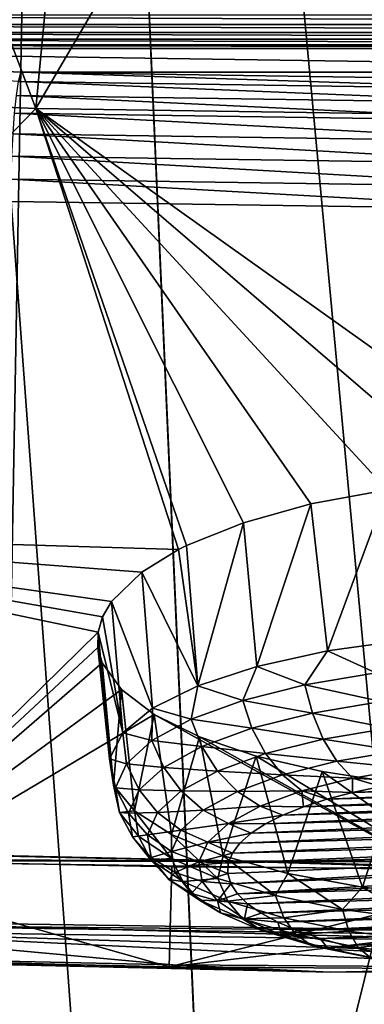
# Model space of a CAD drawing. Header units: millimetres. Extents: x -24 to 24, y 0 to 188.
# Tile 183 of 256: x -1.348 to -0.48, y 128.271 to 130.752. Entities that reach past the tile are written whole.
import ezdxf

# ---------------------------------------------------------------- set-up
doc = ezdxf.new("R2010")
doc.units = ezdxf.units.MM
doc.header["$LTSCALE"] = 58.620611
for name, color, linetype in [('12', 7, 'CONTINUOUS'), ('161', 7, 'CONTINUOUS'), ('2', 7, 'CONTINUOUS'), ('208', 7, 'CONTINUOUS'), ('209', 7, 'CONTINUOUS'), ('211', 7, 'CONTINUOUS'), ('212', 7, 'CONTINUOUS'), ('213', 7, 'CONTINUOUS'), ('226', 7, 'CONTINUOUS'), ('229', 7, 'CONTINUOUS'), ('230', 7, 'CONTINUOUS'), ('231', 7, 'CONTINUOUS'), ('253', 7, 'CONTINUOUS'), ('347', 7, 'CONTINUOUS'), ('356', 7, 'CONTINUOUS'), ('357', 7, 'CONTINUOUS'), ('358', 7, 'CONTINUOUS'), ('359', 7, 'CONTINUOUS'), ('360', 7, 'CONTINUOUS')]:
    doc.layers.add(name, color=color, linetype=linetype)

msp = doc.modelspace()

# ---------------------------------------------------------------- linework, layer by layer
at = {"layer": '12', "color": 7, "linetype": 'CONTINUOUS'}
for points in [[(-13.2, 136.9457, 106.8622), (0, 136.9457, 106.8622), (0, 114.8352, 36.7366), (-13.2, 136.9457, 106.8622)], [(-13.1992, 125.1156, 69.3419), (-13.2, 136.9457, 106.8622), (0, 114.8352, 36.7366), (-13.1992, 125.1156, 69.3419)]]:
    msp.add_3dface(points, dxfattribs=at)
at = {"layer": '161', "color": 7, "linetype": 'CONTINUOUS'}
for points in [[(-2.5216, 136.0553, 206.5802), (-1.7559, 107.8479, 117.3998), (-1.2501, 135.9027, 206.5096), (-2.5216, 136.0553, 206.5802)], [(-1.7559, 107.8479, 117.3998), (0, 107.7714, 117.4239), (-1.2501, 135.9027, 206.5096), (-1.7559, 107.8479, 117.3998)], [(0, 107.7714, 117.4239), (0, 107.8316, 117.6147), (-1.2501, 135.9027, 206.5096), (0, 107.7714, 117.4239)], [(0, 107.8316, 117.6147), (0, 135.6474, 205.8351), (-1.2501, 135.9027, 206.5096), (0, 107.8316, 117.6147)]]:
    msp.add_3dface(points, dxfattribs=at)
at = {"layer": '2', "color": 7, "linetype": 'CONTINUOUS'}
for points in [[(0, 148, -24.25), (-1.9521, 30.2443, -24.1713), (-2.2375, 148, -24.1466), (0, 148, -24.25)], [(0, 148, 24.25), (-2.2375, 148, 24.1466), (0, 123.9909, 24.25), (0, 148, 24.25)], [(0, 123.9909, 24.25), (-2.2375, 148, 24.1466), (-1.9756, 123.9909, 24.1694), (0, 123.9909, 24.25)], [(-1.875, 30.2898, -24.1774), (-1.9521, 30.2443, -24.1713), (0, 148, -24.25), (-1.875, 30.2898, -24.1774)], [(-1.4334, 30.4999, -24.2076), (-1.875, 30.2898, -24.1774), (0, 148, -24.25), (-1.4334, 30.4999, -24.2076)], [(-1.1935, 30.583, -24.2206), (-1.4334, 30.4999, -24.2076), (0, 148, -24.25), (-1.1935, 30.583, -24.2206)], [(-0.9392, 30.6509, -24.2318), (-1.1935, 30.583, -24.2206), (0, 148, -24.25), (-0.9392, 30.6509, -24.2318)], [(-0.4759, 30.7296, -24.2453), (-0.9392, 30.6509, -24.2318), (0, 148, -24.25), (-0.4759, 30.7296, -24.2453)]]:
    msp.add_3dface(points, dxfattribs=at)
at = {"layer": '208', "color": 7, "linetype": 'CONTINUOUS'}
for points in [[(-1.9529, 128.6336, 214.5176), (-3.0825, 126.0755, 206.4042), (0, 128.6061, 214.4304), (-1.9529, 128.6336, 214.5176)], [(0, 128.6061, 214.4304), (-3.0825, 126.0755, 206.4042), (3.4856, 127.3971, 210.5959), (0, 128.6061, 214.4304)]]:
    msp.add_3dface(points, dxfattribs=at)
at = {"layer": '209', "color": 7, "linetype": 'CONTINUOUS'}
for points in [[(-2.3306, 128.6655, 214.6499), (-0.7783, 128.6305, 214.539), (-2.3202, 128.6668, 214.7462), (-2.3306, 128.6655, 214.6499)], [(-2.3306, 128.6655, 214.6499), (-1.9529, 128.6336, 214.5176), (-0.7783, 128.6305, 214.539), (-2.3306, 128.6655, 214.6499)], [(-0.7783, 128.6305, 214.539), (-0.7748, 128.6319, 214.6358), (-2.3202, 128.6668, 214.7462), (-0.7783, 128.6305, 214.539)], [(-0.7748, 128.6319, 214.6358), (-1.9279, 128.6375, 214.8031), (-2.3202, 128.6668, 214.7462), (-0.7748, 128.6319, 214.6358)], [(-1.9529, 128.6336, 214.5176), (0, 128.6061, 214.4304), (-0.7783, 128.6305, 214.539), (-1.9529, 128.6336, 214.5176)], [(-0.9652, 128.6171, 214.7386), (-1.9279, 128.6375, 214.8031), (-0.7748, 128.6319, 214.6358), (-0.9652, 128.6171, 214.7386)], [(0, 128.6104, 214.717), (-0.9652, 128.6171, 214.7386), (-0.7748, 128.6319, 214.6358), (0, 128.6104, 214.717)], [(-0.7783, 128.6305, 214.539), (0.7783, 128.6305, 214.539), (-0.7748, 128.6319, 214.6358), (-0.7783, 128.6305, 214.539)], [(-0.7783, 128.6305, 214.539), (0, 128.6061, 214.4304), (0.7783, 128.6305, 214.539), (-0.7783, 128.6305, 214.539)], [(0.7783, 128.6305, 214.539), (0.7748, 128.6319, 214.6358), (-0.7748, 128.6319, 214.6358), (0.7783, 128.6305, 214.539)], [(0.7748, 128.6319, 214.6358), (0, 128.6104, 214.717), (-0.7748, 128.6319, 214.6358), (0.7748, 128.6319, 214.6358)]]:
    msp.add_3dface(points, dxfattribs=at)
at = {"layer": '211', "color": 7, "linetype": 'CONTINUOUS'}
for points in [[(-1.9417, 128.387, 215.748), (-1.9279, 128.6375, 214.8031), (-0.9718, 128.3655, 215.6798), (-1.9417, 128.387, 215.748)], [(-1.9279, 128.6375, 214.8031), (-0.9652, 128.6171, 214.7386), (-0.9718, 128.3655, 215.6798), (-1.9279, 128.6375, 214.8031)], [(-0.9652, 128.6171, 214.7386), (0, 128.6104, 214.717), (-0.9718, 128.3655, 215.6798), (-0.9652, 128.6171, 214.7386)], [(-0.9718, 128.3655, 215.6798), (0, 128.6104, 214.717), (-0.0002, 128.481, 215.1862), (-0.9718, 128.3655, 215.6798)], [(-0.0002, 128.3583, 215.6572), (-0.9718, 128.3655, 215.6798), (-0.0002, 128.481, 215.1862), (-0.0002, 128.3583, 215.6572)]]:
    msp.add_3dface(points, dxfattribs=at)
at = {"layer": '212', "color": 7, "linetype": 'CONTINUOUS'}
for points in [[(-1.9417, 128.387, 215.748), (-0.9718, 128.3655, 215.6798), (-2.4228, 128.3942, 215.8818), (-1.9417, 128.387, 215.748)], [(-0.9718, 128.3655, 215.6798), (-0.5661, 128.3517, 215.7473), (-2.4228, 128.3942, 215.8818), (-0.9718, 128.3655, 215.6798)], [(-0.5661, 128.3517, 215.7473), (-1.9256, 128.3916, 215.9114), (-2.4228, 128.3942, 215.8818), (-0.5661, 128.3517, 215.7473)], [(-0.9635, 128.3703, 215.8438), (-1.9256, 128.3916, 215.9114), (-0.5661, 128.3517, 215.7473), (-0.9635, 128.3703, 215.8438)], [(-0.9718, 128.3655, 215.6798), (-0.0002, 128.3583, 215.6572), (-0.5661, 128.3517, 215.7473), (-0.9718, 128.3655, 215.6798)], [(0, 128.3632, 215.8213), (-0.9635, 128.3703, 215.8438), (-0.5661, 128.3517, 215.7473), (0, 128.3632, 215.8213)], [(1.2956, 128.3621, 215.7801), (0, 128.3632, 215.8213), (-0.5661, 128.3517, 215.7473), (1.2956, 128.3621, 215.7801)], [(-0.0002, 128.3583, 215.6572), (1.2956, 128.3621, 215.7801), (-0.5661, 128.3517, 215.7473), (-0.0002, 128.3583, 215.6572)]]:
    msp.add_3dface(points, dxfattribs=at)
at = {"layer": '213', "color": 7, "linetype": 'CONTINUOUS'}
for points in [[(-1.9256, 128.3916, 215.9114), (-0.9635, 128.3703, 215.8438), (-1.9057, 128.4565, 216.1151), (-1.9256, 128.3916, 215.9114)], [(-0.9635, 128.3703, 215.8438), (0, 128.3632, 215.8213), (-1.9057, 128.4565, 216.1151), (-0.9635, 128.3703, 215.8438)], [(-1.9057, 128.4565, 216.1151), (0, 128.3632, 215.8213), (-0.0002, 128.3957, 215.9237), (-1.9057, 128.4565, 216.1151)], [(0, 128.4283, 216.0259), (-1.9057, 128.4565, 216.1151), (-0.0002, 128.3957, 215.9237), (0, 128.4283, 216.0259)]]:
    msp.add_3dface(points, dxfattribs=at)
at = {"layer": '226', "color": 7, "linetype": 'CONTINUOUS'}
for points in [[(-3.1886, 130.7407, 203.5751), (-3.3015, 130.7643, 203.65), (3.1885, 130.7407, 203.5751), (-3.1886, 130.7407, 203.5751)], [(3.1885, 130.7407, 203.5751), (-3.3015, 130.7643, 203.65), (3.3016, 130.7643, 203.6501), (3.1885, 130.7407, 203.5751)], [(-3.0688, 130.7202, 203.5103), (-3.1886, 130.7407, 203.5751), (3.0688, 130.7202, 203.5102), (-3.0688, 130.7202, 203.5103)], [(3.0688, 130.7202, 203.5102), (-3.1886, 130.7407, 203.5751), (3.1885, 130.7407, 203.5751), (3.0688, 130.7202, 203.5102)], [(-2.943, 130.7031, 203.456), (-3.0688, 130.7202, 203.5103), (2.943, 130.7031, 203.456), (-2.943, 130.7031, 203.456)], [(2.943, 130.7031, 203.456), (-3.0688, 130.7202, 203.5103), (3.0688, 130.7202, 203.5102), (2.943, 130.7031, 203.456)], [(-2.8121, 130.6895, 203.4128), (-2.943, 130.7031, 203.456), (2.8122, 130.6895, 203.4128), (-2.8121, 130.6895, 203.4128)], [(2.8122, 130.6895, 203.4128), (-2.943, 130.7031, 203.456), (2.943, 130.7031, 203.456), (2.8122, 130.6895, 203.4128)], [(-2.6779, 130.6795, 203.3812), (-2.8121, 130.6895, 203.4128), (2.6779, 130.6795, 203.3812), (-2.6779, 130.6795, 203.3812)], [(2.6779, 130.6795, 203.3812), (-2.8121, 130.6895, 203.4128), (2.8122, 130.6895, 203.4128), (2.6779, 130.6795, 203.3812)], [(-1.3454, 130.6201, 203.1928), (-2.6779, 130.6795, 203.3812), (1.3481, 130.6202, 203.1931), (-1.3454, 130.6201, 203.1928)], [(1.3481, 130.6202, 203.1931), (-2.6779, 130.6795, 203.3812), (2.6779, 130.6795, 203.3812), (1.3481, 130.6202, 203.1931)], [(0.0013, 130.6003, 203.1299), (-1.3454, 130.6201, 203.1928), (1.3481, 130.6202, 203.1931), (0.0013, 130.6003, 203.1299)]]:
    msp.add_3dface(points, dxfattribs=at)
at = {"layer": '229', "color": 7, "linetype": 'CONTINUOUS'}
for points in [[(-1.9057, 128.4565, 216.1151), (0, 128.4283, 216.0259), (-1.9063, 128.4814, 216.1073), (-1.9057, 128.4565, 216.1151)], [(0, 128.4283, 216.0259), (0, 128.4532, 216.018), (-1.9063, 128.4814, 216.1073), (0, 128.4283, 216.0259)]]:
    msp.add_3dface(points, dxfattribs=at)
at = {"layer": '230', "color": 7, "linetype": 'CONTINUOUS'}
for points in [[(-2.6779, 130.6795, 203.3812), (-1.3454, 130.6201, 203.1928), (-1.351, 130.5966, 203.1403), (-2.6779, 130.6795, 203.3812)], [(-1.351, 130.5966, 203.1403), (-1.3454, 130.6201, 203.1928), (0.0014, 130.5766, 203.0771), (-1.351, 130.5966, 203.1403)], [(-1.3454, 130.6201, 203.1928), (0.0013, 130.6003, 203.1299), (0.0014, 130.5766, 203.0771), (-1.3454, 130.6201, 203.1928)], [(-1.3563, 130.5615, 203.0946), (-1.351, 130.5966, 203.1403), (0.0014, 130.5415, 203.0311), (-1.3563, 130.5615, 203.0946)], [(0.0014, 130.5415, 203.0311), (-1.351, 130.5966, 203.1403), (0.0014, 130.5766, 203.0771), (0.0014, 130.5415, 203.0311)], [(-1.3611, 130.5168, 203.0582), (-1.3563, 130.5615, 203.0946), (0.0014, 130.4967, 202.9945), (-1.3611, 130.5168, 203.0582)], [(0.0014, 130.4967, 202.9945), (-1.3563, 130.5615, 203.0946), (0.0014, 130.5415, 203.0311), (0.0014, 130.4967, 202.9945)], [(-1.365, 130.4649, 203.0331), (-1.3611, 130.5168, 203.0582), (0.0014, 130.4447, 202.9692), (-1.365, 130.4649, 203.0331)], [(0.0014, 130.4447, 202.9692), (-1.3611, 130.5168, 203.0582), (0.0014, 130.4967, 202.9945), (0.0014, 130.4447, 202.9692)], [(-1.3678, 130.4085, 203.0205), (-1.365, 130.4649, 203.0331), (0.0014, 130.3883, 202.9564), (-1.3678, 130.4085, 203.0205)], [(0.0014, 130.3883, 202.9564), (-1.365, 130.4649, 203.0331), (0.0014, 130.4447, 202.9692), (0.0014, 130.3883, 202.9564)], [(-1.3695, 130.3507, 203.0211), (-1.3678, 130.4085, 203.0205), (0.0014, 130.3305, 202.957), (-1.3695, 130.3507, 203.0211)], [(0.0014, 130.3305, 202.957), (-1.3678, 130.4085, 203.0205), (0.0014, 130.3883, 202.9564), (0.0014, 130.3305, 202.957)], [(-1.3698, 130.2945, 203.035), (-1.3695, 130.3507, 203.0211), (0, 130.2743, 202.9709), (-1.3698, 130.2945, 203.035)], [(0, 130.2743, 202.9709), (-1.3695, 130.3507, 203.0211), (0.0014, 130.3305, 202.957), (0, 130.2743, 202.9709)]]:
    msp.add_3dface(points, dxfattribs=at)
at = {"layer": '231', "color": 7, "linetype": 'CONTINUOUS'}
for points in [[(-2.1041, 126.043, 204.7256), (-1.3698, 130.2945, 203.035), (-1.0551, 126.0065, 204.6098), (-2.1041, 126.043, 204.7256)], [(-1.3698, 130.2945, 203.035), (0, 130.2743, 202.9709), (-1.0551, 126.0065, 204.6098), (-1.3698, 130.2945, 203.035)], [(-1.0551, 126.0065, 204.6098), (0, 130.2743, 202.9709), (-0.7038, 125.9997, 204.5883), (-1.0551, 126.0065, 204.6098)], [(-0.7038, 125.9997, 204.5883), (0, 130.2743, 202.9709), (0, 125.9943, 204.5711), (-0.7038, 125.9997, 204.5883)]]:
    msp.add_3dface(points, dxfattribs=at)
at = {"layer": '253', "color": 7, "linetype": 'CONTINUOUS'}
for points in [[(-1.3077, 130.5283, 221.6247), (-1.7813, 131.7846, 224.3666), (-2.6032, 130.5852, 221.8052), (-1.3077, 130.5283, 221.6247)], [(-1.1905, 131.7595, 224.2871), (-1.7813, 131.7846, 224.3666), (-1.3077, 130.5283, 221.6247), (-1.1905, 131.7595, 224.2871)], [(-0.5961, 131.7444, 224.2393), (-1.1905, 131.7595, 224.2871), (-1.3077, 130.5283, 221.6247), (-0.5961, 131.7444, 224.2393)], [(0, 130.5093, 221.5644), (-0.5961, 131.7444, 224.2393), (-1.3077, 130.5283, 221.6247), (0, 130.5093, 221.5644)], [(0, 131.7394, 224.2234), (-0.5961, 131.7444, 224.2393), (0, 130.5093, 221.5644), (0, 131.7394, 224.2234)], [(-1.3077, 130.5283, 221.6247), (-2.6032, 130.5852, 221.8052), (-2.3446, 129.4588, 219.0029), (-1.3077, 130.5283, 221.6247)], [(-0.9481, 129.4171, 218.8705), (-1.3077, 130.5283, 221.6247), (-2.3446, 129.4588, 219.0029), (-0.9481, 129.4171, 218.8705)], [(0, 130.5093, 221.5644), (-1.3077, 130.5283, 221.6247), (0, 129.5965, 219.3364), (0, 130.5093, 221.5644)], [(0, 129.5965, 219.3364), (-1.3077, 130.5283, 221.6247), (-0.2153, 129.5891, 219.3173), (0, 129.5965, 219.3364)], [(-0.2153, 129.5891, 219.3173), (-1.3077, 130.5283, 221.6247), (-0.4229, 129.5671, 219.261), (-0.2153, 129.5891, 219.3173)], [(-0.4229, 129.5671, 219.261), (-1.3077, 130.5283, 221.6247), (-0.6146, 129.5318, 219.1701), (-0.4229, 129.5671, 219.261)], [(-0.6146, 129.5318, 219.1701), (-1.3077, 130.5283, 221.6247), (-0.7847, 129.4846, 219.0475), (-0.6146, 129.5318, 219.1701)], [(-0.7847, 129.4846, 219.0475), (-1.3077, 130.5283, 221.6247), (-0.9284, 129.4269, 218.8964), (-0.7847, 129.4846, 219.0475)], [(-0.9284, 129.4269, 218.8964), (-1.3077, 130.5283, 221.6247), (-0.9481, 129.4171, 218.8705), (-0.9284, 129.4269, 218.8964)], [(-0.9481, 129.4171, 218.8705), (-2.3446, 129.4588, 219.0029), (-1.041, 129.3603, 218.7197), (-0.9481, 129.4171, 218.8705)], [(-2.3446, 129.4588, 219.0029), (-1.9017, 128.4708, 216.1629), (-1.1509, 129.2087, 218.3098), (-2.3446, 129.4588, 219.0029)], [(-1.041, 129.3603, 218.7197), (-2.3446, 129.4588, 219.0029), (-1.1171, 129.2863, 218.5211), (-1.041, 129.3603, 218.7197)], [(-1.1171, 129.2863, 218.5211), (-2.3446, 129.4588, 219.0029), (-1.1396, 129.2477, 218.4163), (-1.1171, 129.2863, 218.5211)], [(-1.1396, 129.2477, 218.4163), (-2.3446, 129.4588, 219.0029), (-1.1509, 129.2087, 218.3098), (-1.1396, 129.2477, 218.4163)], [(-1.1509, 129.2087, 218.3098), (-1.9017, 128.4708, 216.1629), (-1.1511, 129.1698, 218.2028), (-1.1509, 129.2087, 218.3098)], [(-1.9017, 128.4708, 216.1629), (-1.1401, 129.1313, 218.0963), (-1.1511, 129.1698, 218.2028), (-1.9017, 128.4708, 216.1629)], [(-1.0922, 129.064, 217.9081), (-1.1401, 129.1313, 218.0963), (-1.9017, 128.4708, 216.1629), (-1.0922, 129.064, 217.9081)], [(-1.0097, 129.0012, 217.7307), (-1.0922, 129.064, 217.9081), (-1.9017, 128.4708, 216.1629), (-1.0097, 129.0012, 217.7307)], [(-0.0002, 128.4427, 216.0738), (-1.0097, 129.0012, 217.7307), (-1.9017, 128.4708, 216.1629), (-0.0002, 128.4427, 216.0738)], [(-0.8953, 128.9448, 217.5699), (-1.0097, 129.0012, 217.7307), (-0.0002, 128.4427, 216.0738), (-0.8953, 128.9448, 217.5699)], [(-0.7525, 128.8964, 217.4306), (-0.8953, 128.9448, 217.5699), (-0.0002, 128.4427, 216.0738), (-0.7525, 128.8964, 217.4306)], [(-0.586, 128.8574, 217.3174), (-0.7525, 128.8964, 217.4306), (-0.0002, 128.4427, 216.0738), (-0.586, 128.8574, 217.3174)], [(-0.4009, 128.8287, 217.2339), (-0.586, 128.8574, 217.3174), (-0.0002, 128.4427, 216.0738), (-0.4009, 128.8287, 217.2339)]]:
    msp.add_3dface(points, dxfattribs=at)
at = {"layer": '347', "color": 7, "linetype": 'CONTINUOUS'}
for points in [[(-1.9063, 128.4814, 216.1073), (0, 128.4532, 216.018), (-1.9017, 128.4708, 216.1629), (-1.9063, 128.4814, 216.1073)], [(0, 128.4532, 216.018), (-0.0002, 128.4427, 216.0738), (-1.9017, 128.4708, 216.1629), (0, 128.4532, 216.018)]]:
    msp.add_3dface(points, dxfattribs=at)
at = {"layer": '356', "color": 7, "linetype": 'CONTINUOUS'}
for points in [[(-1.1401, 129.1313, 218.0963), (-1.0922, 129.064, 217.9081), (-1.112, 128.8229, 218.1978), (-1.1401, 129.1313, 218.0963)], [(-1.112, 128.8229, 218.1978), (-1.0922, 129.064, 217.9081), (-1.0594, 128.7585, 217.9937), (-1.112, 128.8229, 218.1978)], [(-1.0922, 129.064, 217.9081), (-1.0097, 129.0012, 217.7307), (-1.0594, 128.7585, 217.9937), (-1.0922, 129.064, 217.9081)], [(-1.0594, 128.7585, 217.9937), (-1.0097, 129.0012, 217.7307), (-0.9661, 128.6985, 217.8034), (-1.0594, 128.7585, 217.9937)], [(-1.0097, 129.0012, 217.7307), (-0.8953, 128.9448, 217.5699), (-0.9661, 128.6985, 217.8034), (-1.0097, 129.0012, 217.7307)], [(-0.9661, 128.6985, 217.8034), (-0.8953, 128.9448, 217.5699), (-0.8356, 128.6451, 217.634), (-0.9661, 128.6985, 217.8034)], [(-0.8953, 128.9448, 217.5699), (-0.7525, 128.8964, 217.4306), (-0.8356, 128.6451, 217.634), (-0.8953, 128.9448, 217.5699)], [(-0.8356, 128.6451, 217.634), (-0.7525, 128.8964, 217.4306), (-0.673, 128.6004, 217.4922), (-0.8356, 128.6451, 217.634)], [(-0.7525, 128.8964, 217.4306), (-0.586, 128.8574, 217.3174), (-0.673, 128.6004, 217.4922), (-0.7525, 128.8964, 217.4306)], [(-0.673, 128.6004, 217.4922), (-0.586, 128.8574, 217.3174), (-0.4845, 128.5661, 217.3834), (-0.673, 128.6004, 217.4922)], [(-0.586, 128.8574, 217.3174), (-0.4009, 128.8287, 217.2339), (-0.4845, 128.5661, 217.3834), (-0.586, 128.8574, 217.3174)], [(-0.4845, 128.5661, 217.3834), (-0.4009, 128.8287, 217.2339), (-0.2774, 128.5435, 217.3117), (-0.4845, 128.5661, 217.3834)]]:
    msp.add_3dface(points, dxfattribs=at)
at = {"layer": '357', "color": 7, "linetype": 'CONTINUOUS'}
for points in [[(-1.112, 128.8229, 218.1978), (-1.0594, 128.7585, 217.9937), (-1.0966, 128.7545, 218.2216), (-1.112, 128.8229, 218.1978)], [(-1.0966, 128.7545, 218.2216), (-1.0594, 128.7585, 217.9937), (-1.049, 128.6947, 218.0319), (-1.0966, 128.7545, 218.2216)], [(-1.0966, 128.7545, 218.2216), (-1.049, 128.6947, 218.0319), (-1.0642, 128.6926, 218.2461), (-1.0966, 128.7545, 218.2216)], [(-1.0594, 128.7585, 217.9937), (-0.9661, 128.6985, 217.8034), (-0.9656, 128.6386, 217.8538), (-1.0594, 128.7585, 217.9937)], [(-1.049, 128.6947, 218.0319), (-1.0594, 128.7585, 217.9937), (-0.9656, 128.6386, 217.8538), (-1.049, 128.6947, 218.0319)], [(-1.0642, 128.6926, 218.2461), (-1.049, 128.6947, 218.0319), (-1.018, 128.6346, 218.062), (-1.0642, 128.6926, 218.2461)], [(-1.0642, 128.6926, 218.2461), (-1.018, 128.6346, 218.062), (-1.0167, 128.6409, 218.2695), (-1.0642, 128.6926, 218.2461)], [(-1.049, 128.6947, 218.0319), (-0.9656, 128.6386, 217.8538), (-1.018, 128.6346, 218.062), (-1.049, 128.6947, 218.0319)], [(-0.9661, 128.6985, 217.8034), (-0.8356, 128.6451, 217.634), (-0.8493, 128.588, 217.6933), (-0.9661, 128.6985, 217.8034)], [(-0.9656, 128.6386, 217.8538), (-0.9661, 128.6985, 217.8034), (-0.8493, 128.588, 217.6933), (-0.9656, 128.6386, 217.8538)], [(-1.0167, 128.6409, 218.2695), (-1.018, 128.6346, 218.062), (-0.9725, 128.5854, 218.0936), (-1.0167, 128.6409, 218.2695)], [(-1.018, 128.6346, 218.062), (-0.9656, 128.6386, 217.8538), (-0.937, 128.58, 217.8891), (-1.018, 128.6346, 218.062)], [(-1.018, 128.6346, 218.062), (-0.937, 128.58, 217.8891), (-0.9725, 128.5854, 218.0936), (-1.018, 128.6346, 218.062)], [(-1.0167, 128.6409, 218.2695), (-0.9725, 128.5854, 218.0936), (-0.9569, 128.6026, 218.2906), (-1.0167, 128.6409, 218.2695)], [(-0.9656, 128.6386, 217.8538), (-0.8493, 128.588, 217.6933), (-0.937, 128.58, 217.8891), (-0.9656, 128.6386, 217.8538)], [(-0.8493, 128.588, 217.6933), (-0.8356, 128.6451, 217.634), (-0.704, 128.5447, 217.5559), (-0.8493, 128.588, 217.6933)], [(-0.8356, 128.6451, 217.634), (-0.673, 128.6004, 217.4922), (-0.704, 128.5447, 217.5559), (-0.8356, 128.6451, 217.634)], [(-0.9569, 128.6026, 218.2906), (-0.9725, 128.5854, 218.0936), (-0.9153, 128.5504, 218.1251), (-0.9569, 128.6026, 218.2906)], [(-0.9725, 128.5854, 218.0936), (-0.937, 128.58, 217.8891), (-0.8951, 128.5334, 217.9285), (-0.9725, 128.5854, 218.0936)], [(-0.9725, 128.5854, 218.0936), (-0.8951, 128.5334, 217.9285), (-0.9153, 128.5504, 218.1251), (-0.9725, 128.5854, 218.0936)], [(-0.8886, 128.58, 218.308), (-0.9569, 128.6026, 218.2906), (-0.9153, 128.5504, 218.1251), (-0.8886, 128.58, 218.308)], [(-0.937, 128.58, 217.8891), (-0.8493, 128.588, 217.6933), (-0.8241, 128.5309, 217.7333), (-0.937, 128.58, 217.8891)], [(-0.937, 128.58, 217.8891), (-0.8241, 128.5309, 217.7333), (-0.8951, 128.5334, 217.9285), (-0.937, 128.58, 217.8891)], [(-0.8499, 128.5315, 218.1543), (-0.8886, 128.58, 218.308), (-0.9153, 128.5504, 218.1251), (-0.8499, 128.5315, 218.1543)], [(-0.8499, 128.5315, 218.1543), (-0.8162, 128.5745, 218.3207), (-0.8886, 128.58, 218.308), (-0.8499, 128.5315, 218.1543)], [(-0.8493, 128.588, 217.6933), (-0.704, 128.5447, 217.5559), (-0.8241, 128.5309, 217.7333), (-0.8493, 128.588, 217.6933)], [(-0.704, 128.5447, 217.5559), (-0.673, 128.6004, 217.4922), (-0.5348, 128.5101, 217.4464), (-0.704, 128.5447, 217.5559)], [(-0.673, 128.6004, 217.4922), (-0.4845, 128.5661, 217.3834), (-0.5348, 128.5101, 217.4464), (-0.673, 128.6004, 217.4922)], [(-0.7995, 128.5491, 218.2403), (-0.8162, 128.5745, 218.3207), (-0.8499, 128.5315, 218.1543), (-0.7995, 128.5491, 218.2403)], [(-0.5348, 128.5101, 217.4464), (-0.4845, 128.5661, 217.3834), (-0.3473, 128.4855, 217.3683), (-0.5348, 128.5101, 217.4464)], [(-0.4845, 128.5661, 217.3834), (-0.2774, 128.5435, 217.3117), (-0.3473, 128.4855, 217.3683), (-0.4845, 128.5661, 217.3834)], [(-0.8499, 128.5315, 218.1543), (-0.9153, 128.5504, 218.1251), (-0.8425, 128.5014, 217.9696), (-0.8499, 128.5315, 218.1543)], [(-0.9153, 128.5504, 218.1251), (-0.8951, 128.5334, 217.9285), (-0.8425, 128.5014, 217.9696), (-0.9153, 128.5504, 218.1251)], [(-0.8951, 128.5334, 217.9285), (-0.8241, 128.5309, 217.7333), (-0.7873, 128.4865, 217.7797), (-0.8951, 128.5334, 217.9285)], [(-0.8951, 128.5334, 217.9285), (-0.7873, 128.4865, 217.7797), (-0.8425, 128.5014, 217.9696), (-0.8951, 128.5334, 217.9285)], [(-0.7741, 128.5243, 218.1616), (-0.7995, 128.5491, 218.2403), (-0.8499, 128.5315, 218.1543), (-0.7741, 128.5243, 218.1616)], [(-0.7823, 128.486, 218.01), (-0.7741, 128.5243, 218.1616), (-0.8499, 128.5315, 218.1543), (-0.7823, 128.486, 218.01)], [(-0.7823, 128.486, 218.01), (-0.8499, 128.5315, 218.1543), (-0.8425, 128.5014, 217.9696), (-0.7823, 128.486, 218.01)], [(-0.8241, 128.5309, 217.7333), (-0.704, 128.5447, 217.5559), (-0.6832, 128.4889, 217.6), (-0.8241, 128.5309, 217.7333)], [(-0.8241, 128.5309, 217.7333), (-0.6832, 128.4889, 217.6), (-0.7873, 128.4865, 217.7797), (-0.8241, 128.5309, 217.7333)], [(-0.704, 128.5447, 217.5559), (-0.5348, 128.5101, 217.4464), (-0.6832, 128.4889, 217.6), (-0.704, 128.5447, 217.5559)], [(-0.7401, 128.5004, 218.0858), (-0.7741, 128.5243, 218.1616), (-0.7823, 128.486, 218.01), (-0.7401, 128.5004, 218.0858)], [(-0.6832, 128.4889, 217.6), (-0.5348, 128.5101, 217.4464), (-0.5189, 128.4554, 217.4937), (-0.6832, 128.4889, 217.6)], [(-0.5348, 128.5101, 217.4464), (-0.3473, 128.4855, 217.3683), (-0.5189, 128.4554, 217.4937), (-0.5348, 128.5101, 217.4464)], [(-0.7823, 128.486, 218.01), (-0.8425, 128.5014, 217.9696), (-0.741, 128.4572, 217.8296), (-0.7823, 128.486, 218.01)], [(-0.8425, 128.5014, 217.9696), (-0.7873, 128.4865, 217.7797), (-0.741, 128.4572, 217.8296), (-0.8425, 128.5014, 217.9696)], [(-0.7873, 128.4865, 217.7797), (-0.6832, 128.4889, 217.6), (-0.6527, 128.4463, 217.6524), (-0.7873, 128.4865, 217.7797)], [(-0.7873, 128.4865, 217.7797), (-0.6527, 128.4463, 217.6524), (-0.741, 128.4572, 217.8296), (-0.7873, 128.4865, 217.7797)], [(-0.698, 128.4778, 218.0139), (-0.7401, 128.5004, 218.0858), (-0.7823, 128.486, 218.01), (-0.698, 128.4778, 218.0139)], [(-0.6881, 128.445, 217.8799), (-0.698, 128.4778, 218.0139), (-0.7823, 128.486, 218.01), (-0.6881, 128.445, 217.8799)], [(-0.6881, 128.445, 217.8799), (-0.7823, 128.486, 218.01), (-0.741, 128.4572, 217.8296), (-0.6881, 128.445, 217.8799)], [(-0.6832, 128.4889, 217.6), (-0.5189, 128.4554, 217.4937), (-0.6527, 128.4463, 217.6524), (-0.6832, 128.4889, 217.6)], [(-0.5189, 128.4554, 217.4937), (-0.3473, 128.4855, 217.3683), (-0.337, 128.4315, 217.418), (-0.5189, 128.4554, 217.4937)], [(-0.6881, 128.445, 217.8799), (-0.741, 128.4572, 217.8296), (-0.6143, 128.4194, 217.7097), (-0.6881, 128.445, 217.8799)], [(-0.741, 128.4572, 217.8296), (-0.6527, 128.4463, 217.6524), (-0.6143, 128.4194, 217.7097), (-0.741, 128.4572, 217.8296)], [(-0.6482, 128.4565, 217.9465), (-0.698, 128.4778, 218.0139), (-0.6881, 128.445, 217.8799), (-0.6482, 128.4565, 217.9465)], [(-0.5914, 128.437, 217.8845), (-0.6482, 128.4565, 217.9465), (-0.6881, 128.445, 217.8799), (-0.5914, 128.437, 217.8845)], [(-0.6527, 128.4463, 217.6524), (-0.5189, 128.4554, 217.4937), (-0.4958, 128.4143, 217.5508), (-0.6527, 128.4463, 217.6524)], [(-0.5189, 128.4554, 217.4937), (-0.337, 128.4315, 217.418), (-0.4958, 128.4143, 217.5508), (-0.5189, 128.4554, 217.4937)], [(-0.5704, 128.4099, 217.7686), (-0.5914, 128.437, 217.8845), (-0.6881, 128.445, 217.8799), (-0.5704, 128.4099, 217.7686)], [(-0.5704, 128.4099, 217.7686), (-0.6881, 128.445, 217.8799), (-0.6143, 128.4194, 217.7097), (-0.5704, 128.4099, 217.7686)], [(-0.6527, 128.4463, 217.6524), (-0.4958, 128.4143, 217.5508), (-0.6143, 128.4194, 217.7097), (-0.6527, 128.4463, 217.6524)], [(-0.528, 128.4193, 217.8284), (-0.5914, 128.437, 217.8845), (-0.5704, 128.4099, 217.7686), (-0.528, 128.4193, 217.8284)], [(-0.4958, 128.4143, 217.5508), (-0.337, 128.4315, 217.418), (-0.3219, 128.3915, 217.4784), (-0.4958, 128.4143, 217.5508)], [(-0.5704, 128.4099, 217.7686), (-0.6143, 128.4194, 217.7097), (-0.4666, 128.3893, 217.6141), (-0.5704, 128.4099, 217.7686)], [(-0.6143, 128.4194, 217.7097), (-0.4958, 128.4143, 217.5508), (-0.4666, 128.3893, 217.6141), (-0.6143, 128.4194, 217.7097)], [(-0.4589, 128.4037, 217.779), (-0.528, 128.4193, 217.8284), (-0.5704, 128.4099, 217.7686), (-0.4589, 128.4037, 217.779)], [(-0.4332, 128.3819, 217.6798), (-0.4589, 128.4037, 217.779), (-0.5704, 128.4099, 217.7686), (-0.4332, 128.3819, 217.6798)], [(-0.4332, 128.3819, 217.6798), (-0.5704, 128.4099, 217.7686), (-0.4666, 128.3893, 217.6141), (-0.4332, 128.3819, 217.6798)], [(-0.4958, 128.4143, 217.5508), (-0.3219, 128.3915, 217.4784), (-0.4666, 128.3893, 217.6141), (-0.4958, 128.4143, 217.5508)]]:
    msp.add_3dface(points, dxfattribs=at)
at = {"layer": '358', "color": 7, "linetype": 'CONTINUOUS'}
for points in [[(-0.5096, 128.8048, 219.0511), (-0.5747, 128.7877, 218.9969), (0.3858, 128.8292, 219.1286), (-0.5096, 128.8048, 219.0511)], [(0.3858, 128.8292, 219.1286), (-0.5747, 128.7877, 218.9969), (0.46, 128.8159, 219.0863), (0.3858, 128.8292, 219.1286)], [(-0.439, 128.8198, 219.0986), (-0.5096, 128.8048, 219.0511), (0.3074, 128.8401, 219.1632), (-0.439, 128.8198, 219.0986)], [(0.3074, 128.8401, 219.1632), (-0.5096, 128.8048, 219.0511), (0.3858, 128.8292, 219.1286), (0.3074, 128.8401, 219.1632)], [(-0.5747, 128.7877, 218.9969), (-0.6334, 128.7686, 218.9364), (0.46, 128.8159, 219.0863), (-0.5747, 128.7877, 218.9969)], [(0.46, 128.8159, 219.0863), (-0.6334, 128.7686, 218.9364), (0.5291, 128.8003, 219.0369), (0.46, 128.8159, 219.0863)], [(-0.6851, 128.7478, 218.8704), (-0.7294, 128.7255, 218.7996), (0.5925, 128.7827, 218.9809), (-0.6851, 128.7478, 218.8704)], [(0.5925, 128.7827, 218.9809), (-0.7294, 128.7255, 218.7996), (0.6493, 128.7631, 218.9189), (0.5925, 128.7827, 218.9809)], [(-0.6334, 128.7686, 218.9364), (-0.6851, 128.7478, 218.8704), (0.5291, 128.8003, 219.0369), (-0.6334, 128.7686, 218.9364)], [(0.5291, 128.8003, 219.0369), (-0.6851, 128.7478, 218.8704), (0.5925, 128.7827, 218.9809), (0.5291, 128.8003, 219.0369)], [(-0.7294, 128.7255, 218.7996), (-0.7656, 128.7019, 218.7248), (0.6493, 128.7631, 218.9189), (-0.7294, 128.7255, 218.7996)], [(0.6493, 128.7631, 218.9189), (-0.7656, 128.7019, 218.7248), (0.6991, 128.7419, 218.8515), (0.6493, 128.7631, 218.9189)], [(-0.7656, 128.7019, 218.7248), (-0.7934, 128.6773, 218.6468), (0.6991, 128.7419, 218.8515), (-0.7656, 128.7019, 218.7248)], [(0.6991, 128.7419, 218.8515), (-0.7934, 128.6773, 218.6468), (0.7412, 128.7192, 218.7795), (0.6991, 128.7419, 218.8515)], [(-0.7934, 128.6773, 218.6468), (-0.8125, 128.652, 218.5665), (0.7412, 128.7192, 218.7795), (-0.7934, 128.6773, 218.6468)], [(0.7412, 128.7192, 218.7795), (-0.8125, 128.652, 218.5665), (0.7751, 128.6953, 218.7037), (0.7412, 128.7192, 218.7795)], [(-0.8125, 128.652, 218.5665), (-0.8228, 128.6262, 218.4846), (0.7751, 128.6953, 218.7037), (-0.8125, 128.652, 218.5665)], [(0.7751, 128.6953, 218.7037), (-0.8228, 128.6262, 218.4846), (0.8006, 128.6705, 218.6251), (0.7751, 128.6953, 218.7037)], [(-0.8239, 128.6002, 218.4023), (-0.8162, 128.5745, 218.3207), (0.8006, 128.6705, 218.6251), (-0.8239, 128.6002, 218.4023)], [(-0.8228, 128.6262, 218.4846), (-0.8239, 128.6002, 218.4023), (0.8006, 128.6705, 218.6251), (-0.8228, 128.6262, 218.4846)], [(-0.8162, 128.5745, 218.3207), (0.8172, 128.6451, 218.5447), (0.8006, 128.6705, 218.6251), (-0.8162, 128.5745, 218.3207)], [(-0.8162, 128.5745, 218.3207), (-0.7995, 128.5491, 218.2403), (0.8172, 128.6451, 218.5447), (-0.8162, 128.5745, 218.3207)], [(-0.7995, 128.5491, 218.2403), (0.825, 128.6194, 218.4631), (0.8172, 128.6451, 218.5447), (-0.7995, 128.5491, 218.2403)], [(-0.7995, 128.5491, 218.2403), (0.8238, 128.5934, 218.3807), (0.825, 128.6194, 218.4631), (-0.7995, 128.5491, 218.2403)], [(-0.7995, 128.5491, 218.2403), (-0.7741, 128.5243, 218.1616), (0.8238, 128.5934, 218.3807), (-0.7995, 128.5491, 218.2403)], [(-0.7741, 128.5243, 218.1616), (0.8136, 128.5676, 218.2989), (0.8238, 128.5934, 218.3807), (-0.7741, 128.5243, 218.1616)], [(-0.7741, 128.5243, 218.1616), (-0.7401, 128.5004, 218.0858), (0.8136, 128.5676, 218.2989), (-0.7741, 128.5243, 218.1616)], [(-0.7401, 128.5004, 218.0858), (0.7945, 128.5423, 218.2185), (0.8136, 128.5676, 218.2989), (-0.7401, 128.5004, 218.0858)], [(-0.7401, 128.5004, 218.0858), (-0.698, 128.4778, 218.0139), (0.7945, 128.5423, 218.2185), (-0.7401, 128.5004, 218.0858)], [(-0.698, 128.4778, 218.0139), (0.7667, 128.5177, 218.1405), (0.7945, 128.5423, 218.2185), (-0.698, 128.4778, 218.0139)], [(-0.698, 128.4778, 218.0139), (-0.6482, 128.4565, 217.9465), (0.7667, 128.5177, 218.1405), (-0.698, 128.4778, 218.0139)], [(-0.6482, 128.4565, 217.9465), (0.7304, 128.4941, 218.0657), (0.7667, 128.5177, 218.1405), (-0.6482, 128.4565, 217.9465)], [(-0.6482, 128.4565, 217.9465), (-0.5914, 128.437, 217.8845), (0.7304, 128.4941, 218.0657), (-0.6482, 128.4565, 217.9465)], [(-0.5914, 128.437, 217.8845), (0.6862, 128.4718, 217.9949), (0.7304, 128.4941, 218.0657), (-0.5914, 128.437, 217.8845)], [(-0.5914, 128.437, 217.8845), (-0.528, 128.4193, 217.8284), (0.6862, 128.4718, 217.9949), (-0.5914, 128.437, 217.8845)], [(-0.528, 128.4193, 217.8284), (0.6344, 128.451, 217.929), (0.6862, 128.4718, 217.9949), (-0.528, 128.4193, 217.8284)], [(-0.528, 128.4193, 217.8284), (-0.4589, 128.4037, 217.779), (0.6344, 128.451, 217.929), (-0.528, 128.4193, 217.8284)]]:
    msp.add_3dface(points, dxfattribs=at)
at = {"layer": '359', "color": 7, "linetype": 'CONTINUOUS'}
for points in [[(-0.3734, 129.1897, 219.3612), (-0.573, 129.1617, 219.2722), (-0.4514, 129.1063, 219.3374), (-0.3734, 129.1897, 219.3612)], [(-0.573, 129.1617, 219.2722), (-0.7505, 129.1224, 219.1478), (-0.6297, 129.0762, 219.2417), (-0.573, 129.1617, 219.2722)], [(-0.4514, 129.1063, 219.3374), (-0.573, 129.1617, 219.2722), (-0.6297, 129.0762, 219.2417), (-0.4514, 129.1063, 219.3374)], [(-0.7505, 129.1224, 219.1478), (-0.8992, 129.0735, 218.9927), (-0.7865, 129.0367, 219.1165), (-0.7505, 129.1224, 219.1478)], [(-0.6297, 129.0762, 219.2417), (-0.7505, 129.1224, 219.1478), (-0.7865, 129.0367, 219.1165), (-0.6297, 129.0762, 219.2417)], [(-0.4514, 129.1063, 219.3374), (-0.6297, 129.0762, 219.2417), (-0.4381, 129.034, 219.3288), (-0.4514, 129.1063, 219.3374)], [(-0.6297, 129.0762, 219.2417), (-0.7865, 129.0367, 219.1165), (-0.6111, 129.0047, 219.236), (-0.6297, 129.0762, 219.2417)], [(-0.4381, 129.034, 219.3288), (-0.6297, 129.0762, 219.2417), (-0.6111, 129.0047, 219.236), (-0.4381, 129.034, 219.3288)], [(-0.8992, 129.0735, 218.9927), (-1.0133, 129.0168, 218.813), (-0.9166, 128.9892, 218.9659), (-0.8992, 129.0735, 218.9927)], [(-0.7865, 129.0367, 219.1165), (-0.8992, 129.0735, 218.9927), (-0.9166, 128.9892, 218.9659), (-0.7865, 129.0367, 219.1165)], [(-0.7865, 129.0367, 219.1165), (-0.9166, 128.9892, 218.9659), (-0.7633, 128.9664, 219.1144), (-0.7865, 129.0367, 219.1165)], [(-0.6111, 129.0047, 219.236), (-0.7865, 129.0367, 219.1165), (-0.7633, 128.9664, 219.1144), (-0.6111, 129.0047, 219.236)], [(-0.4381, 129.034, 219.3288), (-0.6111, 129.0047, 219.236), (-0.4185, 128.967, 219.3039), (-0.4381, 129.034, 219.3288)], [(-1.0133, 129.0168, 218.813), (-1.0885, 128.9546, 218.6154), (-1.0154, 128.9353, 218.795), (-1.0133, 129.0168, 218.813)], [(-0.9166, 128.9892, 218.9659), (-1.0133, 129.0168, 218.813), (-1.0154, 128.9353, 218.795), (-0.9166, 128.9892, 218.9659)], [(-0.6111, 129.0047, 219.236), (-0.7633, 128.9664, 219.1144), (-0.5838, 128.9391, 219.2153), (-0.6111, 129.0047, 219.236)], [(-0.4185, 128.967, 219.3039), (-0.6111, 129.0047, 219.236), (-0.5838, 128.9391, 219.2153), (-0.4185, 128.967, 219.3039)], [(-0.9166, 128.9892, 218.9659), (-1.0154, 128.9353, 218.795), (-0.8895, 128.9203, 218.9683), (-0.9166, 128.9892, 218.9659)], [(-0.7633, 128.9664, 219.1144), (-0.9166, 128.9892, 218.9659), (-0.8895, 128.9203, 218.9683), (-0.7633, 128.9664, 219.1144)], [(-1.0885, 128.9546, 218.6154), (-1.1218, 128.8891, 218.4077), (-1.0795, 128.8769, 218.6098), (-1.0885, 128.9546, 218.6154)], [(-1.0154, 128.9353, 218.795), (-1.0885, 128.9546, 218.6154), (-1.0795, 128.8769, 218.6098), (-1.0154, 128.9353, 218.795)], [(-0.7633, 128.9664, 219.1144), (-0.8895, 128.9203, 218.9683), (-0.7292, 128.9025, 219.0991), (-0.7633, 128.9664, 219.1144)], [(-0.5838, 128.9391, 219.2153), (-0.7633, 128.9664, 219.1144), (-0.7292, 128.9025, 219.0991), (-0.5838, 128.9391, 219.2153)], [(-0.4185, 128.967, 219.3039), (-0.5838, 128.9391, 219.2153), (-0.3939, 128.9096, 219.2642), (-0.4185, 128.967, 219.3039)], [(-1.0154, 128.9353, 218.795), (-1.0795, 128.8769, 218.6098), (-0.9853, 128.868, 218.8025), (-1.0154, 128.9353, 218.795)], [(-0.8895, 128.9203, 218.9683), (-1.0154, 128.9353, 218.795), (-0.9853, 128.868, 218.8025), (-0.8895, 128.9203, 218.9683)], [(-0.5838, 128.9391, 219.2153), (-0.7292, 128.9025, 219.0991), (-0.5495, 128.8833, 219.1808), (-0.5838, 128.9391, 219.2153)], [(-0.3939, 128.9096, 219.2642), (-0.5838, 128.9391, 219.2153), (-0.5495, 128.8833, 219.1808), (-0.3939, 128.9096, 219.2642)], [(-0.8895, 128.9203, 218.9683), (-0.9853, 128.868, 218.8025), (-0.8497, 128.8584, 218.9595), (-0.8895, 128.9203, 218.9683)], [(-0.7292, 128.9025, 219.0991), (-0.8895, 128.9203, 218.9683), (-0.8497, 128.8584, 218.9595), (-0.7292, 128.9025, 219.0991)], [(-0.7292, 128.9025, 219.0991), (-0.8497, 128.8584, 218.9595), (-0.6863, 128.8488, 219.0715), (-0.7292, 128.9025, 219.0991)], [(-0.5495, 128.8833, 219.1808), (-0.7292, 128.9025, 219.0991), (-0.6863, 128.8488, 219.0715), (-0.5495, 128.8833, 219.1808)], [(-0.3657, 128.8651, 219.2122), (-0.3939, 128.9096, 219.2642), (-0.5495, 128.8833, 219.1808), (-0.3657, 128.8651, 219.2122)], [(-1.1218, 128.8891, 218.4077), (-1.112, 128.8229, 218.1978), (-1.107, 128.816, 218.4165), (-1.1218, 128.8891, 218.4077)], [(-1.0795, 128.8769, 218.6098), (-1.1218, 128.8891, 218.4077), (-1.107, 128.816, 218.4165), (-1.0795, 128.8769, 218.6098)], [(-1.0795, 128.8769, 218.6098), (-1.107, 128.816, 218.4165), (-1.0476, 128.8114, 218.6228), (-1.0795, 128.8769, 218.6098)], [(-0.9853, 128.868, 218.8025), (-1.0795, 128.8769, 218.6098), (-1.0476, 128.8114, 218.6228), (-0.9853, 128.868, 218.8025)], [(-0.5102, 128.8406, 219.1347), (-0.5495, 128.8833, 219.1808), (-0.6863, 128.8488, 219.0715), (-0.5102, 128.8406, 219.1347)], [(-0.5102, 128.8406, 219.1347), (-0.3657, 128.8651, 219.2122), (-0.5495, 128.8833, 219.1808), (-0.5102, 128.8406, 219.1347)], [(-0.9853, 128.868, 218.8025), (-1.0476, 128.8114, 218.6228), (-0.9413, 128.8085, 218.8011), (-0.9853, 128.868, 218.8025)], [(-0.8497, 128.8584, 218.9595), (-0.9853, 128.868, 218.8025), (-0.9413, 128.8085, 218.8011), (-0.8497, 128.8584, 218.9595)], [(-0.8497, 128.8584, 218.9595), (-0.9413, 128.8085, 218.8011), (-0.7998, 128.8073, 218.9401), (-0.8497, 128.8584, 218.9595)], [(-0.6863, 128.8488, 219.0715), (-0.8497, 128.8584, 218.9595), (-0.7998, 128.8073, 218.9401), (-0.6863, 128.8488, 219.0715)], [(-0.5102, 128.8406, 219.1347), (-0.3636, 128.8324, 219.1388), (-0.3657, 128.8651, 219.2122), (-0.5102, 128.8406, 219.1347)], [(-0.6373, 128.8086, 219.0332), (-0.6863, 128.8488, 219.0715), (-0.7998, 128.8073, 218.9401), (-0.6373, 128.8086, 219.0332)], [(-0.6373, 128.8086, 219.0332), (-0.5102, 128.8406, 219.1347), (-0.6863, 128.8488, 219.0715), (-0.6373, 128.8086, 219.0332)], [(-0.6373, 128.8086, 219.0332), (-0.5096, 128.8048, 219.0511), (-0.5102, 128.8406, 219.1347), (-0.6373, 128.8086, 219.0332)], [(-0.5096, 128.8048, 219.0511), (-0.439, 128.8198, 219.0986), (-0.5102, 128.8406, 219.1347), (-0.5096, 128.8048, 219.0511)], [(-0.439, 128.8198, 219.0986), (-0.3636, 128.8324, 219.1388), (-0.5102, 128.8406, 219.1347), (-0.439, 128.8198, 219.0986)], [(-1.112, 128.8229, 218.1978), (-1.0966, 128.7545, 218.2216), (-1.107, 128.816, 218.4165), (-1.112, 128.8229, 218.1978)], [(-1.107, 128.816, 218.4165), (-1.0966, 128.7545, 218.2216), (-1.0742, 128.7522, 218.4351), (-1.107, 128.816, 218.4165)], [(-1.0476, 128.8114, 218.6228), (-1.107, 128.816, 218.4165), (-1.0742, 128.7522, 218.4351), (-1.0476, 128.8114, 218.6228)], [(-1.0476, 128.8114, 218.6228), (-1.0742, 128.7522, 218.4351), (-1.0008, 128.7544, 218.6294), (-1.0476, 128.8114, 218.6228)], [(-0.9413, 128.8085, 218.8011), (-1.0476, 128.8114, 218.6228), (-1.0008, 128.7544, 218.6294), (-0.9413, 128.8085, 218.8011)], [(-0.9413, 128.8085, 218.8011), (-1.0008, 128.7544, 218.6294), (-0.886, 128.7603, 218.791), (-0.9413, 128.8085, 218.8011)], [(-0.7998, 128.8073, 218.9401), (-0.9413, 128.8085, 218.8011), (-0.886, 128.7603, 218.791), (-0.7998, 128.8073, 218.9401)], [(-0.7426, 128.7701, 218.9111), (-0.7998, 128.8073, 218.9401), (-0.886, 128.7603, 218.791), (-0.7426, 128.7701, 218.9111)], [(-0.7426, 128.7701, 218.9111), (-0.6373, 128.8086, 219.0332), (-0.7998, 128.8073, 218.9401), (-0.7426, 128.7701, 218.9111)], [(-0.7426, 128.7701, 218.9111), (-0.6334, 128.7686, 218.9364), (-0.6373, 128.8086, 219.0332), (-0.7426, 128.7701, 218.9111)], [(-0.6334, 128.7686, 218.9364), (-0.5747, 128.7877, 218.9969), (-0.6373, 128.8086, 219.0332), (-0.6334, 128.7686, 218.9364)], [(-0.5747, 128.7877, 218.9969), (-0.5096, 128.8048, 219.0511), (-0.6373, 128.8086, 219.0332), (-0.5747, 128.7877, 218.9969)], [(-1.0966, 128.7545, 218.2216), (-1.0642, 128.6926, 218.2461), (-1.0742, 128.7522, 218.4351), (-1.0966, 128.7545, 218.2216)], [(-1.0008, 128.7544, 218.6294), (-1.0742, 128.7522, 218.4351), (-1.0262, 128.6979, 218.4502), (-1.0008, 128.7544, 218.6294)], [(-1.0008, 128.7544, 218.6294), (-1.0262, 128.6979, 218.4502), (-0.942, 128.7094, 218.6293), (-1.0008, 128.7544, 218.6294)], [(-0.886, 128.7603, 218.791), (-1.0008, 128.7544, 218.6294), (-0.942, 128.7094, 218.6293), (-0.886, 128.7603, 218.791)], [(-0.8227, 128.7265, 218.7727), (-0.886, 128.7603, 218.791), (-0.942, 128.7094, 218.6293), (-0.8227, 128.7265, 218.7727)], [(-0.8227, 128.7265, 218.7727), (-0.7426, 128.7701, 218.9111), (-0.886, 128.7603, 218.791), (-0.8227, 128.7265, 218.7727)], [(-0.8227, 128.7265, 218.7727), (-0.6851, 128.7478, 218.8704), (-0.7426, 128.7701, 218.9111), (-0.8227, 128.7265, 218.7727)], [(-0.6851, 128.7478, 218.8704), (-0.6334, 128.7686, 218.9364), (-0.7426, 128.7701, 218.9111), (-0.6851, 128.7478, 218.8704)], [(-1.0742, 128.7522, 218.4351), (-1.0642, 128.6926, 218.2461), (-1.0262, 128.6979, 218.4502), (-1.0742, 128.7522, 218.4351)], [(-0.7294, 128.7255, 218.7996), (-0.6851, 128.7478, 218.8704), (-0.8227, 128.7265, 218.7727), (-0.7294, 128.7255, 218.7996)], [(-0.942, 128.7094, 218.6293), (-1.0262, 128.6979, 218.4502), (-0.9659, 128.6562, 218.4606), (-0.942, 128.7094, 218.6293)], [(-0.8747, 128.6792, 218.6226), (-0.942, 128.7094, 218.6293), (-0.9659, 128.6562, 218.4606), (-0.8747, 128.6792, 218.6226)], [(-0.8747, 128.6792, 218.6226), (-0.8227, 128.7265, 218.7727), (-0.942, 128.7094, 218.6293), (-0.8747, 128.6792, 218.6226)], [(-0.8747, 128.6792, 218.6226), (-0.7656, 128.7019, 218.7248), (-0.8227, 128.7265, 218.7727), (-0.8747, 128.6792, 218.6226)], [(-0.7656, 128.7019, 218.7248), (-0.7294, 128.7255, 218.7996), (-0.8227, 128.7265, 218.7727), (-0.7656, 128.7019, 218.7248)], [(-1.0642, 128.6926, 218.2461), (-1.0167, 128.6409, 218.2695), (-1.0262, 128.6979, 218.4502), (-1.0642, 128.6926, 218.2461)], [(-1.0262, 128.6979, 218.4502), (-1.0167, 128.6409, 218.2695), (-0.9659, 128.6562, 218.4606), (-1.0262, 128.6979, 218.4502)], [(-0.8969, 128.6298, 218.4659), (-0.8747, 128.6792, 218.6226), (-0.9659, 128.6562, 218.4606), (-0.8969, 128.6298, 218.4659)], [(-0.8969, 128.6298, 218.4659), (-0.8125, 128.652, 218.5665), (-0.8747, 128.6792, 218.6226), (-0.8969, 128.6298, 218.4659)], [(-0.7934, 128.6773, 218.6468), (-0.7656, 128.7019, 218.7248), (-0.8747, 128.6792, 218.6226), (-0.7934, 128.6773, 218.6468)], [(-0.8125, 128.652, 218.5665), (-0.7934, 128.6773, 218.6468), (-0.8747, 128.6792, 218.6226), (-0.8125, 128.652, 218.5665)], [(-1.0167, 128.6409, 218.2695), (-0.9569, 128.6026, 218.2906), (-0.9659, 128.6562, 218.4606), (-1.0167, 128.6409, 218.2695)], [(-0.9569, 128.6026, 218.2906), (-0.8969, 128.6298, 218.4659), (-0.9659, 128.6562, 218.4606), (-0.9569, 128.6026, 218.2906)], [(-0.9569, 128.6026, 218.2906), (-0.8886, 128.58, 218.308), (-0.8969, 128.6298, 218.4659), (-0.9569, 128.6026, 218.2906)], [(-0.8228, 128.6262, 218.4846), (-0.8125, 128.652, 218.5665), (-0.8969, 128.6298, 218.4659), (-0.8228, 128.6262, 218.4846)], [(-0.8886, 128.58, 218.308), (-0.8239, 128.6002, 218.4023), (-0.8969, 128.6298, 218.4659), (-0.8886, 128.58, 218.308)], [(-0.8239, 128.6002, 218.4023), (-0.8228, 128.6262, 218.4846), (-0.8969, 128.6298, 218.4659), (-0.8239, 128.6002, 218.4023)], [(-0.8886, 128.58, 218.308), (-0.8162, 128.5745, 218.3207), (-0.8239, 128.6002, 218.4023), (-0.8886, 128.58, 218.308)]]:
    msp.add_3dface(points, dxfattribs=at)
at = {"layer": '360', "color": 7, "linetype": 'CONTINUOUS'}
for points in [[(-0.4229, 129.5671, 219.261), (-0.6146, 129.5318, 219.1701), (-0.573, 129.1617, 219.2722), (-0.4229, 129.5671, 219.261)], [(-0.4229, 129.5671, 219.261), (-0.573, 129.1617, 219.2722), (-0.3734, 129.1897, 219.3612), (-0.4229, 129.5671, 219.261)], [(-0.6146, 129.5318, 219.1701), (-0.7847, 129.4846, 219.0475), (-0.7505, 129.1224, 219.1478), (-0.6146, 129.5318, 219.1701)], [(-0.6146, 129.5318, 219.1701), (-0.7505, 129.1224, 219.1478), (-0.573, 129.1617, 219.2722), (-0.6146, 129.5318, 219.1701)], [(-0.7847, 129.4846, 219.0475), (-0.9284, 129.4269, 218.8964), (-0.8992, 129.0735, 218.9927), (-0.7847, 129.4846, 219.0475)], [(-0.7847, 129.4846, 219.0475), (-0.8992, 129.0735, 218.9927), (-0.7505, 129.1224, 219.1478), (-0.7847, 129.4846, 219.0475)], [(-0.9284, 129.4269, 218.8964), (-0.9481, 129.4171, 218.8705), (-0.8992, 129.0735, 218.9927), (-0.9284, 129.4269, 218.8964)], [(-0.9481, 129.4171, 218.8705), (-1.041, 129.3603, 218.7197), (-0.8992, 129.0735, 218.9927), (-0.9481, 129.4171, 218.8705)], [(-1.041, 129.3603, 218.7197), (-1.1171, 129.2863, 218.5211), (-1.0133, 129.0168, 218.813), (-1.041, 129.3603, 218.7197)], [(-1.041, 129.3603, 218.7197), (-1.0133, 129.0168, 218.813), (-0.8992, 129.0735, 218.9927), (-1.041, 129.3603, 218.7197)], [(-1.1171, 129.2863, 218.5211), (-1.1396, 129.2477, 218.4163), (-1.0885, 128.9546, 218.6154), (-1.1171, 129.2863, 218.5211)], [(-1.1171, 129.2863, 218.5211), (-1.0885, 128.9546, 218.6154), (-1.0133, 129.0168, 218.813), (-1.1171, 129.2863, 218.5211)], [(-1.1396, 129.2477, 218.4163), (-1.1509, 129.2087, 218.3098), (-1.0885, 128.9546, 218.6154), (-1.1396, 129.2477, 218.4163)], [(-1.1509, 129.2087, 218.3098), (-1.1511, 129.1698, 218.2028), (-1.1218, 128.8891, 218.4077), (-1.1509, 129.2087, 218.3098)], [(-1.1509, 129.2087, 218.3098), (-1.1218, 128.8891, 218.4077), (-1.0885, 128.9546, 218.6154), (-1.1509, 129.2087, 218.3098)], [(-1.1511, 129.1698, 218.2028), (-1.1401, 129.1313, 218.0963), (-1.1218, 128.8891, 218.4077), (-1.1511, 129.1698, 218.2028)], [(-1.1401, 129.1313, 218.0963), (-1.112, 128.8229, 218.1978), (-1.1218, 128.8891, 218.4077), (-1.1401, 129.1313, 218.0963)]]:
    msp.add_3dface(points, dxfattribs=at)

doc.saveas('drawing.dxf')
